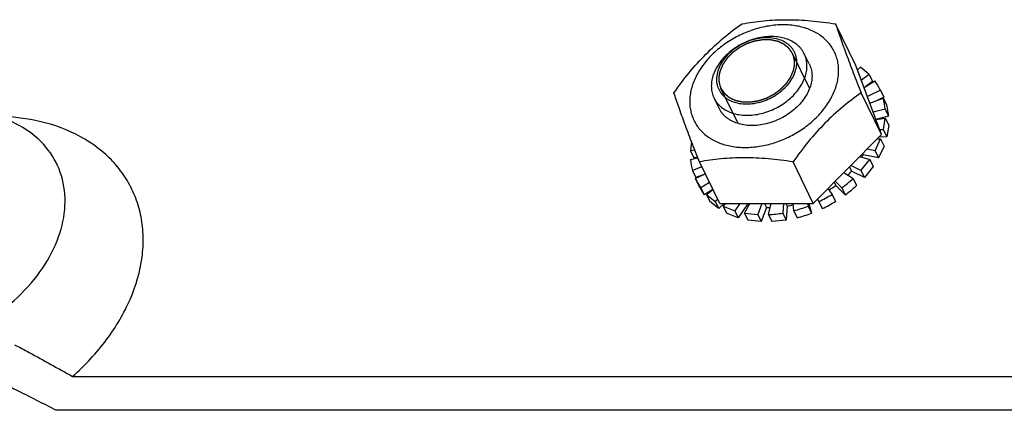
# Model space of a CAD drawing. Header units: inches. Extents: x 0 to 22, y 0 to 17.
# Tile 45 of 71: x 15.885 to 16.235, y 12.283 to 12.422. Entities that reach past the tile are written whole.
import ezdxf

# ---------------------------------------------------------------- set-up
doc = ezdxf.new("R2010")
doc.units = ezdxf.units.IN
doc.header["$LTSCALE"] = 1.21
doc.header["$MEASUREMENT"] = 0
doc.linetypes.add('HIDDEN', pattern=[0.2, 0.1, -0.1])
doc.layers.get('0').update_dxf_attribs({"linetype": 'CONTINUOUS'})
doc.layers.add('AXIS_PART', color=7, linetype='CONTINUOUS')
doc.layers.add('DEFAULT_2', color=8, linetype='HIDDEN')

msp = doc.modelspace()

# ---------------------------------------------------------------- linework, layer by layer
at = {"color": 7, "linetype": 'Continuous'}
for p, q in [((16.1818516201, 12.4058550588), (16.1746273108, 12.4205766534)), ((16.1652617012, 12.4063540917), (16.163475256, 12.4099944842)), ((16.1909153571, 12.3813481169), (16.1818516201, 12.4058550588)), ((16.1824314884, 12.4042871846), (16.1834232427, 12.4052048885)), ((16.1865539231, 12.402645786), (16.1834232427, 12.4052048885)), ((16.1865539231, 12.402645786), (16.1837912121, 12.4006107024)), ((16.1865539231, 12.402645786), (16.1877740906, 12.4001593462)), ((16.1847544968, 12.3980061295), (16.1885527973, 12.400339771)), ((16.1877740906, 12.4001593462), (16.1853361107, 12.3983634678)), ((16.1909153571, 12.3813481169), (16.1836910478, 12.3960697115)), ((16.1905312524, 12.3970046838), (16.1859342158, 12.3948163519)), ((16.1905312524, 12.3970046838), (16.190344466, 12.3973966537)), ((16.1905312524, 12.3970046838), (16.1917514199, 12.3945182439)), ((16.1332003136, 12.3906194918), (16.1314134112, 12.394260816)), ((16.1868327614, 12.3923868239), (16.1915757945, 12.3941804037)), ((16.1917514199, 12.3945182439), (16.188978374, 12.3931981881)), ((16.1915757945, 12.3941804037), (16.1927959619, 12.3916939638)), ((16.1922671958, 12.3902966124), (16.1880124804, 12.3891970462)), ((16.1922671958, 12.3902966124), (16.1934873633, 12.3878101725)), ((16.1934873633, 12.3878101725), (16.1889632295, 12.3866409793)), ((16.1889757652, 12.3865924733), (16.192286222, 12.3871465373)), ((16.1916434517, 12.3829787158), (16.192286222, 12.3871465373)), ((16.192286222, 12.3871465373), (16.1935063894, 12.3846600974)), ((16.1935063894, 12.3846600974), (16.1928636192, 12.3804922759)), ((16.1667051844, 12.356841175), (16.1909153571, 12.3813481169)), ((16.1916434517, 12.3829787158), (16.1903354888, 12.3829159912)), ((16.1916434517, 12.3829787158), (16.1928636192, 12.3804922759)), ((16.1234132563, 12.3786913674), (16.1229966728, 12.3755496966)), ((16.1887025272, 12.3755496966), (16.1906356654, 12.3797175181)), ((16.1893664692, 12.3797802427), (16.1906356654, 12.3797175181)), ((16.1928636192, 12.3804922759), (16.1899309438, 12.3803516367)), ((16.1906356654, 12.3797175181), (16.1918558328, 12.3772310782)), ((16.1245484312, 12.375809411), (16.1229966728, 12.3755496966)), ((16.1229966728, 12.3755496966), (16.1242168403, 12.3730632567)), ((16.1842091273, 12.3745596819), (16.1844413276, 12.3740865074)), ((16.1899226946, 12.3730632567), (16.1844413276, 12.3740865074)), ((16.1887025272, 12.3755496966), (16.1857345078, 12.3761037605)), ((16.1887025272, 12.3755496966), (16.1899226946, 12.3730632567)), ((16.1918558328, 12.3772310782), (16.1899226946, 12.3730632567)), ((16.123015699, 12.3723996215), (16.1256161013, 12.3730716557)), ((16.1255331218, 12.3732835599), (16.1242168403, 12.3730632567)), ((16.1334312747, 12.356841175), (16.1262069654, 12.3715627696)), ((16.1667051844, 12.356841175), (16.1594808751, 12.3715627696)), ((16.1831614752, 12.3734991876), (16.1867366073, 12.3723996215)), ((16.1836448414, 12.3685158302), (16.1867366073, 12.3723996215)), ((16.1867366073, 12.3723996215), (16.1879567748, 12.3699131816)), ((16.1270768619, 12.3697901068), (16.1237071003, 12.3685158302)), ((16.1237071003, 12.3685158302), (16.1249272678, 12.3660293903)), ((16.1247516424, 12.3656915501), (16.1282669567, 12.3673649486)), ((16.1776102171, 12.367879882), (16.1808547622, 12.3656915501)), ((16.1795271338, 12.3698202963), (16.1802761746, 12.3682939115)), ((16.1836448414, 12.3685158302), (16.1800103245, 12.37030941)), ((16.1848650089, 12.3660293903), (16.1802761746, 12.3682939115)), ((16.1836448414, 12.3685158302), (16.1848650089, 12.3660293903)), ((16.1879567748, 12.3699131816), (16.1848650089, 12.3660293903)), ((16.1247516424, 12.3656915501), (16.1249384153, 12.3652995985)), ((16.1275246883, 12.3670116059), (16.1249272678, 12.3660293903)), ((16.1249383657, 12.3652997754), (16.1261585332, 12.3628133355)), ((16.1297993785, 12.3642422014), (16.1267300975, 12.3623564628)), ((16.1741062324, 12.3643329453), (16.1746516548, 12.3632214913)), ((16.1768150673, 12.3623564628), (16.1744590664, 12.3646901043)), ((16.1808547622, 12.3656915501), (16.1820749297, 12.3632051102)), ((16.1267300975, 12.3623564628), (16.127950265, 12.359870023)), ((16.131019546, 12.3617557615), (16.127950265, 12.359870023)), ((16.1287289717, 12.3600504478), (16.1310260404, 12.3617425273)), ((16.1718860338, 12.3620855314), (16.173390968, 12.3600504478)), ((16.1780352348, 12.359870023), (16.1746516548, 12.3632214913)), ((16.1768150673, 12.3623564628), (16.1780352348, 12.359870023)), ((16.1287289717, 12.3600504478), (16.1299491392, 12.3575640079)), ((16.1287289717, 12.3600504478), (16.1318596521, 12.3574913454)), ((16.1330798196, 12.3550049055), (16.1299491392, 12.3575640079)), ((16.1327210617, 12.358288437), (16.1318596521, 12.3574913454)), ((16.1318596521, 12.3574913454), (16.1330798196, 12.3550049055)), ((16.1350642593, 12.356841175), (16.1330798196, 12.3550049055)), ((16.1334312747, 12.356841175), (16.1667051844, 12.356841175)), ((16.1346766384, 12.3558607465), (16.135560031, 12.356841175)), ((16.140551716, 12.356841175), (16.1387461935, 12.3542520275)), ((16.1421893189, 12.3534079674), (16.1440880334, 12.356841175)), ((16.1431565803, 12.356841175), (16.1433008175, 12.3565472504)), ((16.1484189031, 12.356841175), (16.1469204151, 12.3528592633)), ((16.1493254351, 12.356841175), (16.1500325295, 12.3554002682)), ((16.1507550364, 12.3528592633), (16.151717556, 12.356841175)), ((16.1560484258, 12.356841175), (16.1558252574, 12.3534079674)), ((16.1568805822, 12.356841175), (16.157365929, 12.3558521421)), ((16.1597900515, 12.3542520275), (16.1595847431, 12.356841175)), ((16.1645764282, 12.356841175), (16.1648538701, 12.3558607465)), ((16.1650929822, 12.356841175), (16.1660740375, 12.3533743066)), ((16.1686786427, 12.3574913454), (16.1682540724, 12.3584090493)), ((16.1686786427, 12.3574913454), (16.1698988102, 12.3550049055)), ((16.173390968, 12.3600504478), (16.1746111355, 12.3575640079)), ((16.1346766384, 12.3558607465), (16.1358968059, 12.3533743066)), ((16.1346766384, 12.3558607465), (16.1387461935, 12.3542520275)), ((16.1399663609, 12.3517655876), (16.1358968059, 12.3533743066)), ((16.1387461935, 12.3542520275), (16.1399663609, 12.3517655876)), ((16.1433008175, 12.3565472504), (16.1399663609, 12.3517655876)), ((16.1421893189, 12.3534079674), (16.1434094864, 12.3509215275)), ((16.1421893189, 12.3534079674), (16.1469204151, 12.3528592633)), ((16.1500325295, 12.3554002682), (16.1481405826, 12.3503728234)), ((16.1558252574, 12.3534079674), (16.1570454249, 12.3509215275)), ((16.157365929, 12.3558521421), (16.1570454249, 12.3509215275)), ((16.1597900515, 12.3542520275), (16.1610102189, 12.3517655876)), ((16.1648538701, 12.3558607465), (16.1660740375, 12.3533743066)), ((16.1481405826, 12.3503728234), (16.1434094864, 12.3509215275)), ((16.1469204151, 12.3528592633), (16.1481405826, 12.3503728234)), ((16.1507550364, 12.3528592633), (16.1519752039, 12.3503728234)), ((16.1570454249, 12.3509215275), (16.1519752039, 12.3503728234))]:
    msp.add_line(p, q, dxfattribs=at)
for centre, radius, start, end in [((16.1732058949, 12.388980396), 0.019093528, 26.1543226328, 36.5078750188), ((16.1722529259, 12.3887370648), 0.0200749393, 4.4555861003, 15.7327667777), ((16.1734730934, 12.3862506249), 0.0200749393, 4.4555861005, 15.7327667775), ((16.1594555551, 12.387909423), 0.0285545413, 329.1178377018, 331.0472509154), ((16.1430299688, 12.3739591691), 0.0200749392, 184.455586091, 195.732766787), ((16.1538203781, 12.3921447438), 0.0356198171, 314.9729004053, 317.9642269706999), ((16.1420183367, 12.3736826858), 0.0190262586, 206.1425125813, 214.4300279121), ((16.1488391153, 12.4003570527), 0.0471879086, 306.3604199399, 312.7243087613), ((16.1431928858, 12.3711728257), 0.018974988, 206.1397203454, 208.1733306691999), ((16.1422770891, 12.3738536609), 0.0193363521, 214.4143967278, 216.4833967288), ((16.143366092, 12.3712738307), 0.0191753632, 208.1950254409, 216.492063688), ((16.1506257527, 12.3958549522), 0.0405239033, 302.2591716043, 306.3618077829), ((16.1503895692, 12.3974705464), 0.046669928, 306.3250671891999, 312.7596615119), ((16.1470235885, 12.4029850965), 0.0503847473, 295.4544776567, 301.5552600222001), ((16.1482923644, 12.4004091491), 0.0502830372, 295.4483016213, 301.5614360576), ((16.1504981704, 12.3799505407), 0.0244850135, 252.9054558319, 254.2147490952), ((16.1515868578, 12.3868970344), 0.031535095, 267.1748126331, 269.5876865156), ((16.1486757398, 12.395772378), 0.04296346, 272.7740195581, 279.5791111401), ((16.1511016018, 12.3932567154), 0.0379255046, 279.5073731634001, 282.9914156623), ((16.1475719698, 12.4014854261), 0.0487880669, 284.5030632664, 290.745887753), ((16.1486857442, 12.3993338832), 0.04913894, 284.5253733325, 290.7235776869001)]:
    msp.add_arc(centre, radius, start, end, dxfattribs=at)
for points, knots in [([(16.1171432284, 12.3960697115), (16.1188572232, 12.3985417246), (16.1224534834, 12.4032961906), (16.1283557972, 12.409846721), (16.1346266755, 12.4156538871), (16.1390869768, 12.4190426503), (16.141353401, 12.4205766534)], [0, 0, 0, 0, 0.2605965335, 0.5157272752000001, 0.7629097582, 1, 1, 1, 1]), ([(16.1748303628, 12.3984867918), (16.1750468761, 12.3991874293), (16.1754020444, 12.4005908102), (16.1756913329, 12.4027109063), (16.1757248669, 12.4047924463), (16.1755017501, 12.4068145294), (16.175023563, 12.4087573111), (16.17429466, 12.4106011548), (16.1733221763, 12.4123273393), (16.1721160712, 12.4139184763), (16.170688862, 12.4153589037), (16.1690550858, 12.4166346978), (16.1672311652, 12.4177338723), (16.1652352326, 12.418646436), (16.1630864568, 12.4193641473), (16.1600009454, 12.4200627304), (16.1567374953, 12.4203268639), (16.15339561, 12.4201855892), (16.1499261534, 12.41976158), (16.1455778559, 12.4187131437), (16.1405460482, 12.4167033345), (16.1358412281, 12.4140058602), (16.1316406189, 12.4107220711), (16.1286542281, 12.4075582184), (16.1266700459, 12.4048455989), (16.1250241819, 12.4021274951), (16.1240858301, 12.3999565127), (16.123631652, 12.3984867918)], [0, 0, 0, 0, 0.0291042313, 0.05732063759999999, 0.08473954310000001, 0.1115174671, 0.1378372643, 0.1639100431, 0.1899636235, 0.2162264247, 0.2429137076, 0.2702150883, 0.2982849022, 0.3272368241, 0.357142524, 0.3880320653, 0.4526287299, 0.4862805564, 0.5206878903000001, 0.5912140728, 0.6630978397, 0.7350372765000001, 0.8057249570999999, 0.8739806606, 0.9069256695, 0.9389483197, 1, 1, 1, 1]), ([(16.141353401, 12.4205766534), (16.143894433, 12.4210881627), (16.149183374, 12.4218417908), (16.1573790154, 12.4221979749), (16.1659360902, 12.4218091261), (16.17171281, 12.4210665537), (16.1746273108, 12.4205766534)], [0, 0, 0, 0, 0.2325145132, 0.4781916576, 0.7348883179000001, 1, 1, 1, 1]), ([(16.1746273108, 12.4205766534), (16.1748876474, 12.4197873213), (16.1754449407, 12.4181340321), (16.176696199, 12.4145431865), (16.1785081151, 12.4095548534), (16.1809681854, 12.4030374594), (16.1827481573, 12.3984633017), (16.1836910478, 12.3960697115)], [0, 0, 0, 0, 0.0954172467, 0.2002862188, 0.4365363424, 0.7046628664, 1, 1, 1, 1]), ([(16.1634752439, 12.4099944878), (16.1633247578, 12.4103011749), (16.1629885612, 12.4109001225), (16.162386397, 12.4117414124), (16.1616893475, 12.4125214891), (16.160629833, 12.4134825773), (16.1590784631, 12.4145060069), (16.1569490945, 12.4154018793), (16.1545860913, 12.415961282), (16.1520487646, 12.4161725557), (16.1493994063, 12.4160323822), (16.1467031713, 12.4155451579), (16.1440264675, 12.4147234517), (16.1414354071, 12.4135878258), (16.1389941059, 12.4121664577), (16.1367630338, 12.4104944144), (16.1347975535, 12.4086128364), (16.1331464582, 12.4065673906), (16.1318515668, 12.4044085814), (16.1312318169, 12.4028881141), (16.1309968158, 12.4021276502)], [0, 0, 0, 0, 0.0253045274, 0.0507551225, 0.07649143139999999, 0.1026416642, 0.1565496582, 0.2132056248, 0.2729202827, 0.3356753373, 0.4011705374, 0.4688821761, 0.5381231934, 0.6081015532, 0.677976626, 0.7469145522, 0.8141435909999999, 0.8790111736, 0.9410422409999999, 1, 1, 1, 1]), ([(16.1603887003, 12.4039036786), (16.1606184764, 12.4046472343), (16.1608471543, 12.4057886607), (16.1608714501, 12.4073066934), (16.1607510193, 12.40839816), (16.1604929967, 12.4094466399), (16.1600995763, 12.4104417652), (16.1595747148, 12.4113733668), (16.1589238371, 12.4122321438), (16.1581535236, 12.4130094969), (16.1572718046, 12.4136980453), (16.1562874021, 12.4142913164), (16.1548286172, 12.4149582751), (16.1527900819, 12.4155157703), (16.1501569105, 12.4157284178), (16.1473930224, 12.4154929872), (16.1446014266, 12.4148198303), (16.141885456, 12.4137350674), (16.1393463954, 12.4122793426), (16.1370791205, 12.4105068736), (16.1351684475, 12.4084824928), (16.1336868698, 12.4062813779), (16.1330019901, 12.4046968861), (16.1327568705, 12.4039036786)], [0, 0, 0, 0, 0.0572464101, 0.084673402, 0.1114579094, 0.1377854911, 0.1638657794, 0.1899265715, 0.2161967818, 0.2428917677, 0.2702007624, 0.2982784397, 0.3272387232, 0.3879752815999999, 0.4525902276, 0.5206147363, 0.5911609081, 0.6630650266, 0.73502483, 0.8057323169, 0.8740077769, 0.9389309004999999, 1, 1, 1, 1]), ([(16.1638918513, 12.4021276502), (16.1641015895, 12.4028063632), (16.1644088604, 12.4041687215), (16.1644864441, 12.405896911), (16.1643522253, 12.4072267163), (16.1641580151, 12.4081872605), (16.1638701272, 12.4091139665), (16.1636165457, 12.4097065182), (16.1634752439, 12.4099944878)], [0, 0, 0, 0, 0.2642561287, 0.516767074, 0.6396189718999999, 0.7607445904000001, 0.8806765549, 1, 1, 1, 1]), ([(16.1652616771, 12.4063540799), (16.1654030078, 12.4060661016), (16.1656566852, 12.4054735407), (16.1659445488, 12.4045467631), (16.1661388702, 12.4035861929), (16.1662731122, 12.4022562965), (16.1661955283, 12.4005280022), (16.1658882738, 12.3991655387), (16.1656785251, 12.3984867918)], [0, 0, 0, 0, 0.1193236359, 0.2392567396, 0.3603810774, 0.4832288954, 0.7357471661, 1, 1, 1, 1]), ([(16.1309968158, 12.4021276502), (16.1307870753, 12.4014489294), (16.1304798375, 12.4000865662), (16.1304022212, 12.3983583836), (16.1305364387, 12.3970285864), (16.1307306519, 12.3960680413), (16.1310185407, 12.395141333), (16.1312721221, 12.3945487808), (16.1314134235, 12.3942608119)], [0, 0, 0, 0, 0.2642591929, 0.5167666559, 0.6396179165, 0.7607443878, 0.8806767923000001, 1, 1, 1, 1]), ([(16.1314134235, 12.3942608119), (16.1315639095, 12.3939541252), (16.1319001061, 12.3933551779), (16.1325022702, 12.3925138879), (16.1331993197, 12.3917338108), (16.1342588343, 12.3907727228), (16.1358102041, 12.3897492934), (16.1379395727, 12.388853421), (16.1403025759, 12.3882940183), (16.1428399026, 12.3880827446), (16.1454892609, 12.388222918), (16.1481854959, 12.3887101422), (16.1508622, 12.389531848), (16.1534532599, 12.3906674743), (16.1558945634, 12.39208884), (16.1581256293, 12.3937608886), (16.1600911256, 12.3956424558), (16.1617421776, 12.3976879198), (16.1630371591, 12.3998466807), (16.1636568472, 12.4013671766), (16.1638918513, 12.4021276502)], [0, 0, 0, 0, 0.0253044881, 0.0507551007, 0.076491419, 0.102641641, 0.1565496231, 0.2132055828, 0.2729202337, 0.3356752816, 0.401170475, 0.4688821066, 0.5381231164, 0.6081014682, 0.6779765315, 0.7469144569, 0.8141434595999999, 0.8790111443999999, 0.9410415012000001, 1, 1, 1, 1]), ([(16.1327568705, 12.4039036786), (16.1325270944, 12.4031601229), (16.1322984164, 12.4020186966), (16.1322741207, 12.4005006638), (16.1323945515, 12.3994091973), (16.132652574, 12.3983607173), (16.1330459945, 12.3973655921), (16.133570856, 12.3964339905), (16.1342217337, 12.3955752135), (16.1349920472, 12.3947978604), (16.1358737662, 12.394109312), (16.1368581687, 12.3935160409), (16.1383169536, 12.3928490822), (16.1403554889, 12.3922915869), (16.1429886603, 12.3920789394), (16.1457525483, 12.39231437), (16.1485441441, 12.392987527), (16.1512601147, 12.3940722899), (16.1537991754, 12.3955280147), (16.1560664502, 12.3973004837), (16.1579771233, 12.3993248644), (16.159458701, 12.4015259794), (16.1601435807, 12.4031104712), (16.1603887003, 12.4039036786)], [0, 0, 0, 0, 0.0572464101, 0.084673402, 0.1114579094, 0.1377854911, 0.1638657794, 0.1899265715, 0.2161967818, 0.2428917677, 0.2702007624, 0.2982784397, 0.3272387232, 0.3879752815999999, 0.4525902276, 0.5206147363, 0.5911609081, 0.6630650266, 0.73502483, 0.8057323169, 0.8740077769, 0.9389309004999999, 1, 1, 1, 1]), ([(16.1262069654, 12.3715627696), (16.1252640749, 12.3739563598), (16.123484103, 12.3785305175), (16.1210240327, 12.3850479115), (16.1192121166, 12.3900362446), (16.1179608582, 12.3936270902), (16.117403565, 12.3952803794), (16.1171432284, 12.3960697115)], [0, 0, 0, 0, 0.2953371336, 0.5634636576, 0.7997137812, 0.9045827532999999, 1, 1, 1, 1]), ([(16.123631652, 12.3984867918), (16.1234151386, 12.3977861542), (16.1230599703, 12.3963827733), (16.1227706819, 12.3942626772), (16.1227371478, 12.3921811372), (16.1229602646, 12.3901590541), (16.1234384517, 12.3882162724), (16.1241673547, 12.3863724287), (16.1251398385, 12.3846462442), (16.1263459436, 12.3830551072), (16.1277731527, 12.3816146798), (16.129406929, 12.3803388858), (16.1312308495, 12.3792397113), (16.1332267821, 12.3783271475), (16.1353755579, 12.3776094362), (16.1384610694, 12.3769108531), (16.1417245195, 12.3766467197), (16.1450664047, 12.3767879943), (16.1485358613, 12.3772120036), (16.1528841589, 12.3782604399), (16.1579159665, 12.380270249), (16.1626207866, 12.3829677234), (16.1668213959, 12.3862515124), (16.1698077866, 12.3894153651), (16.1717919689, 12.3921279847), (16.1734378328, 12.3948460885), (16.1743761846, 12.3970170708), (16.1748303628, 12.3984867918)], [0, 0, 0, 0, 0.0291042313, 0.05732063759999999, 0.08473954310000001, 0.1115174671, 0.1378372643, 0.1639100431, 0.1899636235, 0.2162264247, 0.2429137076, 0.2702150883, 0.2982849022, 0.3272368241, 0.357142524, 0.3880320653, 0.4526287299, 0.4862805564, 0.5206878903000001, 0.5912140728, 0.6630978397, 0.7350372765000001, 0.8057249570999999, 0.8739806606, 0.9069256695, 0.9389483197, 1, 1, 1, 1]), ([(16.1656785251, 12.3984867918), (16.1654435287, 12.3977263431), (16.1648238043, 12.3962058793), (16.1635289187, 12.3940471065), (16.1618778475, 12.392001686), (16.159912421, 12.3901201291), (16.1576813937, 12.3884481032), (16.1552401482, 12.3870267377), (16.15264914, 12.3858911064), (16.1499724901, 12.3850693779), (16.1472762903, 12.384582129), (16.144627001, 12.384441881), (16.1420895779, 12.3846531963), (16.139726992, 12.3852121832), (16.1379292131, 12.3859689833), (16.1366453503, 12.38673587), (16.1357733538, 12.3873789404), (16.1349862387, 12.3880925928), (16.1342893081, 12.3888726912), (16.1336869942, 12.3897138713), (16.1333508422, 12.3903128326), (16.1332003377, 12.3906195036)], [0, 0, 0, 0, 0.0589536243, 0.1209818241, 0.1858444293, 0.2530691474, 0.3220023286, 0.3918727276, 0.4618464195, 0.5310829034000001, 0.5987902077, 0.6642813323, 0.7270325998, 0.7867437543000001, 0.8433964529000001, 0.8706900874, 0.8973646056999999, 0.9235134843, 0.9492481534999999, 0.9746972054, 1, 1, 1, 1]), ([(16.1836910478, 12.3960697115), (16.1814246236, 12.3945357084), (16.1769643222, 12.3911469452), (16.1706934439, 12.3853397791), (16.1647911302, 12.3787892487), (16.16119487, 12.3740347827), (16.1594808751, 12.3715627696)], [0, 0, 0, 0, 0.2370902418, 0.4842727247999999, 0.7394034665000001, 1, 1, 1, 1]), ([(16.1594808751, 12.3715627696), (16.1565663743, 12.3720526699), (16.1507896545, 12.3727952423), (16.1422325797, 12.3731840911), (16.1340369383, 12.372827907), (16.1287479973, 12.3720742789), (16.1262069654, 12.3715627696)], [0, 0, 0, 0, 0.2651116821, 0.5218083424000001, 0.7674854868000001, 1, 1, 1, 1])]:
    msp.add_open_spline(points, degree=3, knots=knots, dxfattribs=at)
at = {"color": 3, "linetype": 'Continuous'}
msp.add_open_spline([(15.8781783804, 12.2930343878), (15.879826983, 12.2922823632), (15.8863367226, 12.2892200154), (15.8927335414, 12.2859229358), (15.8974800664, 12.2833869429)], degree=3, knots=[0, 0, 0, 0, 0.251895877, 1, 1, 1, 1], dxfattribs=at)
at = {"layer": 'AXIS_PART', "color": 7, "linetype": 'Continuous'}
for p, q in [((15.8856665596, 12.387053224), (15.8693082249, 12.389332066)), ((15.9033261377, 12.2953751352), (16.268260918, 12.2953751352))]:
    msp.add_line(p, q, dxfattribs=at)
at = {"layer": 'AXIS_PART', "color": 3, "linetype": 'Continuous'}
msp.add_line((16.2741438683, 12.2833869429), (15.8974800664, 12.2833869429), dxfattribs=at)
at = {"layer": 'AXIS_PART', "color": 7, "linetype": 'Continuous'}
for points, knots in [([(15.8730622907, 12.3151786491), (15.8807139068, 12.3200481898), (15.8908157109, 12.3292984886), (15.8987754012, 12.3444671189), (15.9012441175, 12.3558157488), (15.9000516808, 12.3667169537), (15.8951482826, 12.3762815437), (15.8869840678, 12.3836625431), (15.8801383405, 12.3866931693), (15.8764786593, 12.387785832)], [0, 0, 0, 0, 0.289658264, 0.421447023, 0.5424619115, 0.6551092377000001, 0.7647703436, 0.8780229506, 1, 1, 1, 1]), ([(15.9033261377, 12.2953751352), (15.9077888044, 12.2993305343), (15.9157312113, 12.3078278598), (15.9243373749, 12.3222646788), (15.9280797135, 12.3350466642), (15.9286471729, 12.3449719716), (15.9279045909, 12.3520371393), (15.9260197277, 12.3587398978), (15.9230095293, 12.3649623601), (15.9189345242, 12.3706007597), (15.9120710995, 12.3773107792), (15.9010064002, 12.3837572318), (15.8909501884, 12.3863173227), (15.8856635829, 12.3870536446)], [0, 0, 0, 0, 0.1457403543, 0.2819816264, 0.4074165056, 0.4666592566, 0.5240458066, 0.5802310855, 0.6359787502, 0.6921078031, 0.749391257, 0.869549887, 1, 1, 1, 1]), ([(15.8827095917, 12.3066692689), (15.8844568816, 12.3057598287), (15.8913831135, 12.30209447), (15.8982290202, 12.2982790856), (15.9033261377, 12.2953751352)], [0, 0, 0, 0, 0.2513746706, 1, 1, 1, 1])]:
    msp.add_open_spline(points, degree=3, knots=knots, dxfattribs=at)
at = {"layer": 'DEFAULT_2', "color": 8, "linetype": 'HIDDEN'}
for p, q in [((16.1653643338, 12.3977137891), (16.1592692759, 12.4101342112)), ((16.1593173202, 12.4100344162), (16.1592692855, 12.4101341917)), ((16.1399683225, 12.3852588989), (16.1338762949, 12.397673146))]:
    msp.add_line(p, q, dxfattribs=at)
for points, knots in [([(16.1592692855, 12.4101341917), (16.1591177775, 12.4103552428), (16.1588905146, 12.4106868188), (16.1586253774, 12.4110736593), (16.1584738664, 12.4112947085), (16.1583602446, 12.4114605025), (16.1582655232, 12.4115986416), (16.158189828, 12.4117092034), (16.158142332, 12.4117781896), (16.1581047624, 12.4118336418), (16.1580803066, 12.4118676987), (16.1580629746, 12.4118963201), (16.1580438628, 12.4119140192), (16.1580230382, 12.4119306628), (16.15798227, 12.4119644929), (16.1579207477, 12.41201501), (16.1578389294, 12.4120824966), (16.1577570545, 12.4121499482), (16.1576479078, 12.4122398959), (16.1574568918, 12.4123972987), (16.1571840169, 12.4126221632), (16.1569111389, 12.4128470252), (16.1567201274, 12.4130044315), (16.1566109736, 12.4130943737), (16.1565291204, 12.4131618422), (16.1564472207, 12.4132292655), (16.1563859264, 12.4132799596), (16.1563448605, 12.4133135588), (16.1563246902, 12.4133307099), (16.15630311, 12.4133464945), (16.1562676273, 12.4133610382), (16.1562255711, 12.4133814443), (16.1561569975, 12.4134128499), (16.15607172, 12.4134525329), (16.1559350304, 12.4135157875), (16.1557642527, 12.4135949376), (16.1555592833, 12.4136898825), (16.1553543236, 12.413784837), (16.1551493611, 12.4138797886), (16.1549444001, 12.4139747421), (16.1547394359, 12.4140696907), (16.1545686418, 12.4141488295), (16.1544319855, 12.414212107), (16.1543295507, 12.4142596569), (16.1542440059, 12.4142989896), (16.1541844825, 12.4143270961), (16.1541499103, 12.4143422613), (16.1541255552, 12.4143561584), (16.1540951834, 12.4143604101), (16.1540567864, 12.4143694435), (16.1539886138, 12.4143836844), (16.1538917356, 12.414404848), (16.153775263, 12.4144298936), (16.1536200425, 12.4144634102), (16.1534259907, 12.4145052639), (16.1531931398, 12.4145555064), (16.1529602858, 12.4146057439), (16.1527274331, 12.4146559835), (16.1524945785, 12.4147062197), (16.15226173, 12.414756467), (16.1520676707, 12.4147983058), (16.1519124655, 12.4148318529), (16.1518153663, 12.4148526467), (16.1517379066, 12.4148696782), (16.1516889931, 12.4148794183), (16.1516510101, 12.4148892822), (16.1516088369, 12.4148915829), (16.1515330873, 12.4148920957), (16.1514258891, 12.4148946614), (16.1512538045, 12.4148977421), (16.151038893, 12.4149019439), (16.1506949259, 12.4149084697), (16.1502650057, 12.4149167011), (16.1498350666, 12.4149248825), (16.1494911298, 12.4149314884), (16.1492761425, 12.41493549), (16.1491042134, 12.414938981), (16.1489966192, 12.4149405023), (16.148921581, 12.414942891), (16.1488782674, 12.4149421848), (16.1488333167, 12.4149336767), (16.1487776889, 12.4149257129), (16.1486883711, 12.414911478), (16.1485768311, 12.4148941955), (16.1483983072, 12.4148662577), (16.1481751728, 12.4148314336), (16.1479074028, 12.4147896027), (16.1476396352, 12.414747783), (16.1473718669, 12.4147059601), (16.1471040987, 12.4146641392), (16.1468363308, 12.4146223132), (16.1466131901, 12.4145874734), (16.1464346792, 12.4145595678), (16.1463007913, 12.4145387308), (16.1461892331, 12.4145210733), (16.146111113, 12.4145092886), (16.1460665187, 12.4145016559), (16.146032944, 12.4144984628), (16.1459998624, 12.4144855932), (16.1459555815, 12.4144718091), (16.1458781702, 12.4144461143), (16.1457675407, 12.4144102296), (16.1456348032, 12.4143668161), (16.1454578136, 12.4143090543), (16.1452365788, 12.4142368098), (16.144971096, 12.4141501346), (16.1447056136, 12.4140634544), (16.1444401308, 12.4139767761), (16.1441746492, 12.413890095), (16.1439091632, 12.4138034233), (16.1436879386, 12.4137311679), (16.1435109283, 12.4136734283), (16.1434003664, 12.4136371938), (16.1433117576, 12.4136085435), (16.1432567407, 12.4135898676), (16.1432118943, 12.4135766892), (16.1431700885, 12.413557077), (16.143098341, 12.413519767), (16.1429951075, 12.4134680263), (16.1428303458, 12.4133843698), (16.1426242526, 12.4132800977), (16.1422945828, 12.4131130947), (16.1418824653, 12.4129044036), (16.1414703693, 12.4126956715), (16.1411406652, 12.4125287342), (16.1409346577, 12.4124242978), (16.1407697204, 12.4123409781), (16.1406669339, 12.4122883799), (16.1405943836, 12.4122526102), (16.1405538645, 12.4122305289), (16.1405168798, 12.4122022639), (16.1404694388, 12.41216905), (16.1403942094, 12.4121147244), (16.1402999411, 12.4120472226), (16.1401492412, 12.4119389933), (16.139960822, 12.4118037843), (16.139734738, 12.4116415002), (16.1395086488, 12.4114792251), (16.1392825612, 12.4113169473), (16.1390564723, 12.4111546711), (16.1388303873, 12.4109923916), (16.1386419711, 12.4108571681), (16.138491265, 12.4107489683), (16.1383781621, 12.4106678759), (16.1382841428, 12.4106001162), (16.1382178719, 12.410553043), (16.1381807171, 12.410525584), (16.1381508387, 12.4105065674), (16.1381286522, 12.4104815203), (16.1380963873, 12.4104502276), (16.1380411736, 12.4103944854), (16.1379616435, 12.410315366), (16.137866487, 12.4102202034), (16.137739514, 12.4100933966), (16.1375808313, 12.4099348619), (16.1373903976, 12.4097446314), (16.137199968, 12.4095543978), (16.1370095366, 12.4093641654), (16.1368191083, 12.4091739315), (16.1366286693, 12.4089837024), (16.1364700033, 12.4088251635), (16.1363429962, 12.408698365), (16.1362637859, 12.4086190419), (16.1362000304, 12.4085557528), (16.1361610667, 12.4085158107), (16.1361278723, 12.4084847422), (16.1361020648, 12.4084504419), (16.1360603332, 12.4083889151), (16.1359989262, 12.4083018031), (16.1359016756, 12.408161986), (16.1357797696, 12.4079873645), (16.1355849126, 12.4077078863), (16.1353412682, 12.4073585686), (16.1350976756, 12.4070092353), (16.1349027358, 12.4067297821), (16.1347810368, 12.4065550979), (16.1346833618, 12.4064154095), (16.1346230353, 12.40632797), (16.1345793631, 12.4062670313), (16.1345566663, 12.4062317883), (16.1345424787, 12.4061949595), (16.1345218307, 12.4061494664), (16.1344904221, 12.4060763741), (16.1344506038, 12.4059851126), (16.1343872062, 12.4058390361), (16.1343078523, 12.4056564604), (16.1342126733, 12.4054373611), (16.1340857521, 12.4051452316), (16.1338636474, 12.4046340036), (16.1336732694, 12.4041958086), (16.1335463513, 12.4039036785)], [0, 0, 0, 0, 0.03125, 0.046875, 0.0546875, 0.0625, 0.0703125, 0.07421875, 0.078125, 0.080078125, 0.08203125, 0.0830078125, 0.083984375, 0.0849609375, 0.0859375, 0.08984375, 0.09375, 0.09765625, 0.1015625, 0.109375, 0.125, 0.140625, 0.1484375, 0.15234375, 0.15625, 0.16015625, 0.1640625, 0.1650390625, 0.166015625, 0.1669921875, 0.16796875, 0.169921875, 0.171875, 0.17578125, 0.1796875, 0.1875, 0.1953125, 0.203125, 0.2109375, 0.21875, 0.2265625, 0.234375, 0.23828125, 0.2421875, 0.24609375, 0.248046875, 0.2490234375, 0.25, 0.2509765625, 0.251953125, 0.25390625, 0.2578125, 0.26171875, 0.265625, 0.2734375, 0.28125, 0.2890625, 0.296875, 0.3046875, 0.3125, 0.3203125, 0.32421875, 0.328125, 0.330078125, 0.33203125, 0.3330078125, 0.333984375, 0.3359375, 0.33984375, 0.34375, 0.3515625, 0.359375, 0.375, 0.390625, 0.3984375, 0.40625, 0.41015625, 0.4140625, 0.416015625, 0.4169921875, 0.41796875, 0.419921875, 0.421875, 0.42578125, 0.4296875, 0.4375, 0.4453125, 0.453125, 0.4609375, 0.46875, 0.4765625, 0.484375, 0.48828125, 0.4921875, 0.49609375, 0.498046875, 0.4990234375, 0.5, 0.5009765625, 0.501953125, 0.50390625, 0.5078125, 0.51171875, 0.515625, 0.5234375, 0.53125, 0.5390625, 0.546875, 0.5546875, 0.5625, 0.5703125, 0.57421875, 0.578125, 0.580078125, 0.58203125, 0.5830078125, 0.583984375, 0.5859375, 0.58984375, 0.59375, 0.6015625, 0.609375, 0.625, 0.640625, 0.6484375, 0.65625, 0.66015625, 0.6640625, 0.666015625, 0.6669921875, 0.66796875, 0.669921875, 0.671875, 0.67578125, 0.6796875, 0.6875, 0.6953125, 0.703125, 0.7109375, 0.71875, 0.7265625, 0.734375, 0.73828125, 0.7421875, 0.74609375, 0.748046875, 0.7490234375, 0.75, 0.7509765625, 0.751953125, 0.75390625, 0.7578125, 0.76171875, 0.765625, 0.7734375, 0.78125, 0.7890625, 0.796875, 0.8046875, 0.8125, 0.8203125, 0.82421875, 0.828125, 0.830078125, 0.83203125, 0.8330078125, 0.833984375, 0.8359375, 0.83984375, 0.84375, 0.8515625, 0.859375, 0.875, 0.890625, 0.8984375, 0.90625, 0.91015625, 0.9140625, 0.916015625, 0.9169921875, 0.91796875, 0.919921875, 0.921875, 0.92578125, 0.9296875, 0.9375, 0.9453125, 0.953125, 0.96875, 1, 1, 1, 1]), ([(16.1595992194, 12.4039036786), (16.1596322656, 12.4040340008), (16.1596818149, 12.4042294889), (16.15974796, 12.40449012), (16.1597891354, 12.4046530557), (16.1598224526, 12.4047833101), (16.1598424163, 12.404864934), (16.159860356, 12.4049297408), (16.1598711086, 12.4049963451), (16.1598865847, 12.4051137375), (16.1599104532, 12.4052810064), (16.1599382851, 12.4054819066), (16.1599665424, 12.4056827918), (16.1599893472, 12.4058500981), (16.1600066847, 12.4059674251), (16.1600144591, 12.406034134), (16.1600142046, 12.4060995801), (16.1600166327, 12.4061818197), (16.1600201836, 12.4063788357), (16.1600252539, 12.4066088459), (16.1600295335, 12.4068386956), (16.1600323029, 12.4069537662), (16.160032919, 12.4070192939), (16.1600361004, 12.407069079), (16.1600288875, 12.4071164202), (16.1600228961, 12.4071803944), (16.16001072, 12.4072919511), (16.1599876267, 12.4075153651), (16.1599637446, 12.4077385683), (16.1599440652, 12.4079301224), (16.1599349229, 12.4080096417), (16.159929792, 12.4080739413), (16.1599166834, 12.4081357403), (16.1598900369, 12.4082427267), (16.1598539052, 12.4083961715), (16.1598097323, 12.4085800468), (16.1597657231, 12.4087639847), (16.1597328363, 12.4089019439), (16.1597106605, 12.4089938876), (16.1597000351, 12.4090399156), (16.15968761, 12.4090857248), (16.1596624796, 12.4091457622), (16.1596339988, 12.4092211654), (16.1595867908, 12.4093416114), (16.1595283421, 12.4094922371), (16.1594345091, 12.4097332), (16.1593642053, 12.4099139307), (16.1593173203, 12.410034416)], [0, 0, 0, 0, 0.0625, 0.09375, 0.125, 0.140625, 0.15625, 0.1640625, 0.171875, 0.1875, 0.21875, 0.25, 0.28125, 0.3125, 0.328125, 0.3359375, 0.34375, 0.359375, 0.375, 0.4375, 0.46875, 0.484375, 0.4921875, 0.5, 0.5078125, 0.515625, 0.53125, 0.5625, 0.625, 0.640625, 0.65625, 0.6640625, 0.671875, 0.6875, 0.71875, 0.75, 0.78125, 0.8125, 0.8203125, 0.828125, 0.8359375, 0.84375, 0.859375, 0.875, 0.90625, 0.9375, 1, 1, 1, 1]), ([(16.1335463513, 12.4039036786), (16.1335123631, 12.4037685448), (16.1334614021, 12.4035658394), (16.1333933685, 12.4032955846), (16.1333510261, 12.4031266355), (16.1333167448, 12.4029915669), (16.1332962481, 12.4029069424), (16.1332777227, 12.402839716), (16.1332669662, 12.4027707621), (16.1332517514, 12.4026492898), (16.133228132, 12.4024761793), (16.1332005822, 12.4022682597), (16.1331728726, 12.4020604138), (16.1331519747, 12.4019044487), (16.1331382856, 12.4018005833), (16.1331309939, 12.4017484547), (16.1331254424, 12.4016970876), (16.1331263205, 12.4016322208), (16.133124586, 12.4015498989), (16.1331227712, 12.4013533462), (16.1331196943, 12.4011236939), (16.1331174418, 12.4008941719), (16.1331156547, 12.40077942), (16.1331156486, 12.4007138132), (16.1331127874, 12.4006647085), (16.1331208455, 12.400615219), (16.1331277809, 12.4005493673), (16.1331416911, 12.4004340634), (16.1331606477, 12.4002693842), (16.133183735, 12.4000717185), (16.1332030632, 12.399907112), (16.133218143, 12.3997751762), (16.1332284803, 12.3996932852), (16.133234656, 12.3996264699), (16.133245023, 12.3995799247), (16.1332569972, 12.399534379), (16.1332801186, 12.3994427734), (16.1333151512, 12.3993055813), (16.133361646, 12.3991225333), (16.1334082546, 12.3989395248), (16.133443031, 12.3988022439), (16.1334664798, 12.3987107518), (16.1334777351, 12.3986649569), (16.133490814, 12.3986193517), (16.1335169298, 12.398559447), (16.1335466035, 12.3984842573), (16.1335957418, 12.3983641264), (16.1336565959, 12.3982139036), (16.1337542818, 12.3979735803), (16.1338274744, 12.3977933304), (16.1338762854, 12.3976731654)], [0, 0, 0, 0, 0.0625, 0.09375, 0.125, 0.140625, 0.15625, 0.1640625, 0.171875, 0.1875, 0.21875, 0.25, 0.28125, 0.3125, 0.3203125, 0.328125, 0.3359375, 0.34375, 0.359375, 0.375, 0.4375, 0.46875, 0.484375, 0.4921875, 0.5, 0.5078125, 0.515625, 0.53125, 0.5625, 0.59375, 0.625, 0.640625, 0.65625, 0.6640625, 0.671875, 0.6796875, 0.6875, 0.71875, 0.75, 0.78125, 0.8125, 0.8203125, 0.828125, 0.8359375, 0.84375, 0.859375, 0.875, 0.90625, 0.9375, 1, 1, 1, 1]), ([(16.1338762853, 12.3976731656), (16.1340277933, 12.3974521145), (16.1342550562, 12.3971205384), (16.1345201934, 12.3967336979), (16.1346717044, 12.3965126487), (16.1347853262, 12.3963468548), (16.1348800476, 12.3962087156), (16.1349557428, 12.3960981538), (16.1350032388, 12.3960291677), (16.1350408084, 12.3959737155), (16.1350652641, 12.3959396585), (16.1350825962, 12.3959110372), (16.135101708, 12.3958933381), (16.1351225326, 12.3958766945), (16.1351633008, 12.3958428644), (16.1352248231, 12.3957923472), (16.1353066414, 12.3957248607), (16.1353885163, 12.395657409), (16.135497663, 12.3955674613), (16.135688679, 12.3954100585), (16.1359615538, 12.3951851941), (16.1362344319, 12.3949603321), (16.1364254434, 12.3948029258), (16.1365345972, 12.3947129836), (16.1366164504, 12.3946455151), (16.1366983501, 12.3945780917), (16.1367596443, 12.3945273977), (16.1368007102, 12.3944937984), (16.1368208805, 12.3944766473), (16.1368424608, 12.3944608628), (16.1368779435, 12.394446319), (16.1369199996, 12.3944259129), (16.1369885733, 12.3943945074), (16.1370738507, 12.3943548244), (16.1372105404, 12.3942915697), (16.1373813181, 12.3942124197), (16.1375862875, 12.3941174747), (16.1377912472, 12.3940225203), (16.1379962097, 12.3939275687), (16.1382011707, 12.3938326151), (16.1384061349, 12.3937376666), (16.138576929, 12.3936585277), (16.1387135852, 12.3935952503), (16.1388160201, 12.3935477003), (16.1389015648, 12.3935083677), (16.1389610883, 12.3934802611), (16.1389956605, 12.393465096), (16.1390200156, 12.3934511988), (16.1390503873, 12.3934469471), (16.1390887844, 12.3934379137), (16.1391569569, 12.3934236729), (16.1392538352, 12.3934025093), (16.1393703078, 12.3933774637), (16.1395255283, 12.3933439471), (16.1397195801, 12.3933020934), (16.1399524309, 12.3932518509), (16.1401852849, 12.3932016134), (16.1404181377, 12.3931513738), (16.1406509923, 12.3931011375), (16.1408838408, 12.3930508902), (16.1410779, 12.3930090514), (16.1412331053, 12.3929755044), (16.1413302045, 12.3929547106), (16.1414076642, 12.3929376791), (16.1414565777, 12.3929279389), (16.1414945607, 12.3929180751), (16.1415367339, 12.3929157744), (16.1416124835, 12.3929152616), (16.1417196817, 12.3929126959), (16.1418917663, 12.3929096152), (16.1421066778, 12.3929054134), (16.1424506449, 12.3928988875), (16.142880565, 12.3928906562), (16.1433105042, 12.3928824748), (16.1436544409, 12.3928758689), (16.1438694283, 12.3928718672), (16.1440413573, 12.3928683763), (16.1441489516, 12.392866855), (16.1442239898, 12.3928644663), (16.1442673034, 12.3928651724), (16.1443122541, 12.3928736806), (16.1443678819, 12.3928816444), (16.1444571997, 12.3928958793), (16.1445687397, 12.3929131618), (16.1447472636, 12.3929410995), (16.1449703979, 12.3929759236), (16.145238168, 12.3930177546), (16.1455059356, 12.3930595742), (16.1457737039, 12.3931013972), (16.146041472, 12.3931432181), (16.14630924, 12.393185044), (16.1465323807, 12.3932198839), (16.1467108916, 12.3932477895), (16.1468447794, 12.3932686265), (16.1469563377, 12.3932862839), (16.1470344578, 12.3932980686), (16.1470790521, 12.3933057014), (16.1471126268, 12.3933088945), (16.1471457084, 12.393321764), (16.1471899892, 12.3933355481), (16.1472674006, 12.3933612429), (16.1473780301, 12.3933971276), (16.1475107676, 12.3934405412), (16.1476877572, 12.393498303), (16.147908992, 12.3935705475), (16.1481744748, 12.3936572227), (16.1484399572, 12.3937439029), (16.1487054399, 12.3938305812), (16.1489709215, 12.3939172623), (16.1492364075, 12.394003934), (16.1494576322, 12.3940761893), (16.1496346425, 12.3941339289), (16.1497452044, 12.3941701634), (16.1498338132, 12.3941988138), (16.1498888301, 12.3942174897), (16.1499336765, 12.3942306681), (16.1499754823, 12.3942502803), (16.1500472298, 12.3942875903), (16.1501504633, 12.3943393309), (16.150315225, 12.3944229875), (16.1505213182, 12.3945272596), (16.150850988, 12.3946942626), (16.1512631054, 12.3949029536), (16.1516752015, 12.3951116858), (16.1520049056, 12.395278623), (16.1522109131, 12.3953830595), (16.1523758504, 12.3954663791), (16.1524786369, 12.3955189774), (16.1525511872, 12.395554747), (16.1525917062, 12.3955768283), (16.1526286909, 12.3956050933), (16.152676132, 12.3956383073), (16.1527513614, 12.3956926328), (16.1528456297, 12.3957601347), (16.1529963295, 12.395868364), (16.1531847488, 12.396003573), (16.1534108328, 12.3961658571), (16.153636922, 12.3963281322), (16.1538630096, 12.3964904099), (16.1540890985, 12.3966526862), (16.1543151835, 12.3968149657), (16.1545035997, 12.3969501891), (16.1546543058, 12.397058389), (16.1547674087, 12.3971394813), (16.1548614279, 12.3972072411), (16.1549276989, 12.3972543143), (16.1549648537, 12.3972817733), (16.1549947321, 12.3973007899), (16.1550169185, 12.397325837), (16.1550491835, 12.3973571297), (16.1551043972, 12.3974128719), (16.1551839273, 12.3974919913), (16.1552790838, 12.3975871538), (16.1554060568, 12.3977139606), (16.1555647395, 12.3978724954), (16.1557551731, 12.3980627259), (16.1559456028, 12.3982529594), (16.1561360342, 12.3984431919), (16.1563264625, 12.3986334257), (16.1565169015, 12.3988236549), (16.1566755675, 12.3989821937), (16.1568025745, 12.3991089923), (16.1568817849, 12.3991883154), (16.1569455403, 12.3992516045), (16.1569845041, 12.3992915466), (16.1570176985, 12.3993226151), (16.157043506, 12.3993569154), (16.1570852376, 12.3994184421), (16.1571466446, 12.3995055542), (16.1572438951, 12.3996453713), (16.1573658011, 12.3998199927), (16.1575606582, 12.400099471), (16.1578043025, 12.4004487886), (16.1580478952, 12.400798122), (16.158242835, 12.4010775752), (16.158364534, 12.4012522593), (16.158462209, 12.4013919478), (16.1585225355, 12.4014793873), (16.1585662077, 12.4015403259), (16.1585889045, 12.401575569), (16.1586030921, 12.4016123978), (16.1586237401, 12.4016578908), (16.1586551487, 12.4017309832), (16.1586949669, 12.4018222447), (16.1587583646, 12.4019683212), (16.1588377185, 12.4021508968), (16.1589328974, 12.4023699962), (16.1590598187, 12.4026621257), (16.1592819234, 12.4031733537), (16.1594723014, 12.4036115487), (16.1595992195, 12.4039036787)], [0, 0, 0, 0, 0.03125, 0.046875, 0.0546875, 0.0625, 0.0703125, 0.07421875, 0.078125, 0.080078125, 0.08203125, 0.0830078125, 0.083984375, 0.0849609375, 0.0859375, 0.08984375, 0.09375, 0.09765625, 0.1015625, 0.109375, 0.125, 0.140625, 0.1484375, 0.15234375, 0.15625, 0.16015625, 0.1640625, 0.1650390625, 0.166015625, 0.1669921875, 0.16796875, 0.169921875, 0.171875, 0.17578125, 0.1796875, 0.1875, 0.1953125, 0.203125, 0.2109375, 0.21875, 0.2265625, 0.234375, 0.23828125, 0.2421875, 0.24609375, 0.248046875, 0.2490234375, 0.25, 0.2509765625, 0.251953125, 0.25390625, 0.2578125, 0.26171875, 0.265625, 0.2734375, 0.28125, 0.2890625, 0.296875, 0.3046875, 0.3125, 0.3203125, 0.32421875, 0.328125, 0.330078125, 0.33203125, 0.3330078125, 0.333984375, 0.3359375, 0.33984375, 0.34375, 0.3515625, 0.359375, 0.375, 0.390625, 0.3984375, 0.40625, 0.41015625, 0.4140625, 0.416015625, 0.4169921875, 0.41796875, 0.419921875, 0.421875, 0.42578125, 0.4296875, 0.4375, 0.4453125, 0.453125, 0.4609375, 0.46875, 0.4765625, 0.484375, 0.48828125, 0.4921875, 0.49609375, 0.498046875, 0.4990234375, 0.5, 0.5009765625, 0.501953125, 0.50390625, 0.5078125, 0.51171875, 0.515625, 0.5234375, 0.53125, 0.5390625, 0.546875, 0.5546875, 0.5625, 0.5703125, 0.57421875, 0.578125, 0.580078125, 0.58203125, 0.5830078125, 0.583984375, 0.5859375, 0.58984375, 0.59375, 0.6015625, 0.609375, 0.625, 0.640625, 0.6484375, 0.65625, 0.66015625, 0.6640625, 0.666015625, 0.6669921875, 0.66796875, 0.669921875, 0.671875, 0.67578125, 0.6796875, 0.6875, 0.6953125, 0.703125, 0.7109375, 0.71875, 0.7265625, 0.734375, 0.73828125, 0.7421875, 0.74609375, 0.748046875, 0.7490234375, 0.75, 0.7509765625, 0.751953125, 0.75390625, 0.7578125, 0.76171875, 0.765625, 0.7734375, 0.78125, 0.7890625, 0.796875, 0.8046875, 0.8125, 0.8203125, 0.82421875, 0.828125, 0.830078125, 0.83203125, 0.8330078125, 0.833984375, 0.8359375, 0.83984375, 0.84375, 0.8515625, 0.859375, 0.875, 0.890625, 0.8984375, 0.90625, 0.91015625, 0.9140625, 0.916015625, 0.9169921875, 0.91796875, 0.919921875, 0.921875, 0.92578125, 0.9296875, 0.9375, 0.9453125, 0.953125, 0.96875, 1, 1, 1, 1])]:
    msp.add_open_spline(points, degree=3, knots=knots, dxfattribs=at)

doc.saveas('drawing.dxf')
